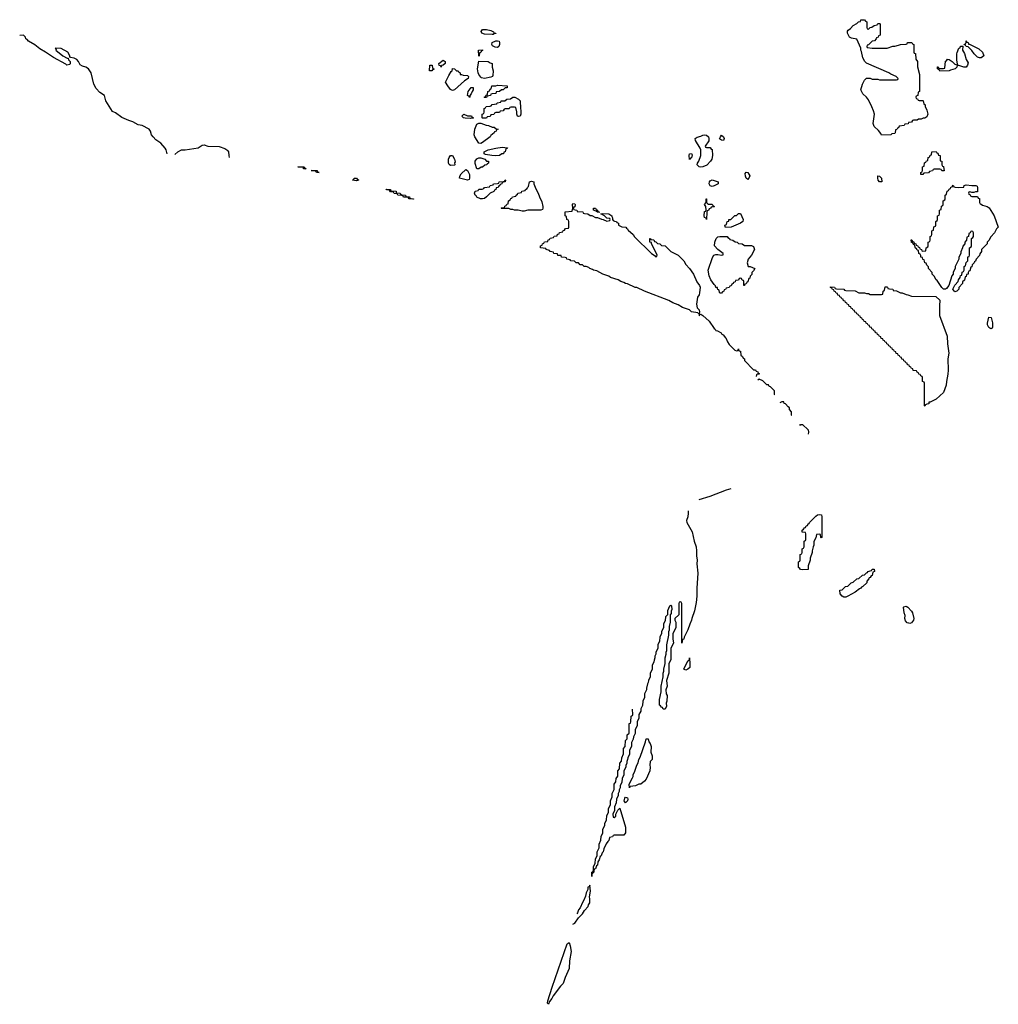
# Model space of a CAD drawing. Header units: inches. Extents: x 2710028 to 2964570, y 496606 to 722708.
# Tile 2 of 228: x 2727790 to 2738191, y 614029 to 624494. Entities that reach past the tile are written whole.
import ezdxf

# ---------------------------------------------------------------- set-up
doc = ezdxf.new("R2010")
doc.units = ezdxf.units.IN
doc.header["$MEASUREMENT"] = 0
for name, color, linetype in [('C7622', 7, 'Continuous'), ('C7631', 7, 'Continuous'), ('C7632', 7, 'Continuous')]:
    doc.layers.add(name, color=color, linetype=linetype)

msp = doc.modelspace()

# ---------------------------------------------------------------- linework, layer by layer
at = {"layer": 'C7622', "color": 6}
for points in [[(2729356, 623070), (2729348, 623110), (2729335, 623130), (2729290, 623180), (2729238, 623218), (2729207, 623250), (2729191, 623270), (2729179, 623310), (2729165, 623330), (2729090, 623368), (2729050, 623376), (2728991, 623410), (2728950, 623421), (2728874, 623454), (2728810, 623504), (2728778, 623518), (2728707, 623630), (2728691, 623690), (2728641, 623721), (2728602, 623762), (2728578, 623810), (2728551, 623930), (2728536, 623950), (2728521, 623970), (2728494, 623990), (2728459, 623999), (2728433, 624013), (2728414, 624050), (2728396, 624070), (2728370, 624086), (2728331, 624091), (2728322, 624102), (2728322, 624110), (2728302, 624150), (2728230, 624187), (2728166, 624190), (2728176, 624176), (2728175, 624170), (2728250, 624110), (2728294, 624086), (2728306, 624086), (2728310, 624066), (2728326, 624050), (2728326, 624030), (2728322, 624018), (2728290, 624012), (2728281, 624021), (2728150, 624093), (2728066, 624150), (2728003, 624183), (2727950, 624227), (2727885, 624265), (2727870, 624282), (2727854, 624290), (2727851, 624310), (2727831, 624330), (2727790, 624326)], [(2729439, 623061), (2729470, 623088), (2729509, 623110), (2729550, 623110), (2729688, 623132), (2729730, 623159), (2729750, 623165), (2729790, 623150), (2729910, 623145), (2729970, 623126), (2729993, 623110), (2730000, 623102)]]:
    msp.add_lwpolyline(points, dxfattribs=at)
at = {"layer": 'C7631', "color": 6}
for points in [[(2735010, 619393), (2735130, 619429), (2735303, 619497), (2735351, 619510)], [(2734894, 619274), (2734896, 619250), (2734890, 619210), (2734878, 619170), (2734881, 619150), (2734936, 619050), (2734959, 618950), (2734979, 618890), (2734985, 618850), (2734983, 618797), (2734990, 618750), (2734988, 618710), (2734997, 618610), (2734986, 618450), (2734988, 618368), (2734981, 618299), (2734962, 618210), (2734933, 618130), (2734930, 618110), (2734911, 618070), (2734891, 618009), (2734851, 617930), (2734850, 617908), (2734834, 617906), (2734828, 617868), (2734826, 618290), (2734822, 618302), (2734810, 618306), (2734798, 618302), (2734794, 618290), (2734794, 618170), (2734754, 618130), (2734754, 618110), (2734762, 618090), (2734762, 618030), (2734732, 617970), (2734732, 617910), (2734738, 617870), (2734711, 617810), (2734711, 617690), (2734691, 617650), (2734691, 617550), (2734666, 617470), (2734671, 617411), (2734659, 617370), (2734662, 617330), (2734670, 617310), (2734667, 617250), (2734661, 617230), (2734664, 617196), (2734650, 617166), (2734630, 617166), (2734622, 617182), (2734610, 617186), (2734602, 617202), (2734589, 617209), (2734589, 617270), (2734609, 617350), (2734609, 617409), (2734629, 617510), (2734629, 617549), (2734635, 617570), (2734635, 617590), (2734649, 617650), (2734649, 617710), (2734662, 617750), (2734662, 617770), (2734669, 617790), (2734669, 617851), (2734688, 617952), (2734689, 617990), (2734695, 618010), (2734696, 618044), (2734708, 618090), (2734706, 618170), (2734716, 618184), (2734718, 618210), (2734726, 618230), (2734722, 618262), (2734710, 618266), (2734698, 618262), (2734684, 618236), (2734674, 618210), (2734674, 618170), (2734653, 618147), (2734652, 618108), (2734632, 618070), (2734631, 618029), (2734612, 617990), (2734611, 617969), (2734592, 617930), (2734591, 617890), (2734572, 617848), (2734571, 617810), (2734552, 617770), (2734551, 617750), (2734542, 617730), (2734542, 617710), (2734532, 617688), (2734531, 617670), (2734512, 617630), (2734511, 617589), (2734492, 617548), (2734491, 617509), (2734472, 617470), (2734471, 617450), (2734464, 617436), (2734452, 617388), (2734451, 617370), (2734432, 617330), (2734431, 617289), (2734412, 617250), (2734410, 617206), (2734392, 617170), (2734390, 617146), (2734372, 617110), (2734371, 617070), (2734352, 617030), (2734351, 616989), (2734332, 616950), (2734330, 616906), (2734312, 616870), (2734310, 616846), (2734292, 616810), (2734291, 616770), (2734272, 616730), (2734271, 616689), (2734252, 616650), (2734251, 616630), (2734242, 616610), (2734242, 616590), (2734232, 616568), (2734231, 616550), (2734212, 616510), (2734211, 616469), (2734192, 616428), (2734191, 616390), (2734172, 616350), (2734171, 616330), (2734162, 616310), (2734162, 616290), (2734152, 616268), (2734151, 616249), (2734132, 616210), (2734131, 616169), (2734113, 616127), (2734112, 616088), (2734094, 616050), (2734098, 616018), (2734110, 616014), (2734126, 616030), (2734126, 616050), (2734148, 616092), (2734170, 616114), (2734230, 615912), (2734230, 615850), (2734210, 615826), (2734110, 615826), (2734098, 615822), (2734092, 615808), (2734058, 615802), (2734052, 615770), (2734040, 615760), (2734024, 615736), (2733998, 615682), (2733990, 615648), (2733981, 615639), (2733970, 615608), (2733961, 615599), (2733950, 615566), (2733936, 615544), (2733930, 615508), (2733921, 615499), (2733910, 615468), (2733894, 615466), (2733890, 615426), (2733878, 615422), (2733871, 615409), (2733870, 615386), (2733870, 615434), (2733882, 615438), (2733887, 615453), (2733889, 615490), (2733908, 615530), (2733909, 615570), (2733928, 615612), (2733929, 615651), (2733948, 615692), (2733949, 615730), (2733968, 615772), (2733969, 615811), (2733988, 615852), (2733989, 615891), (2734008, 615930), (2734008, 615950), (2734028, 615990), (2734029, 616031), (2734048, 616070), (2734049, 616111), (2734068, 616150), (2734068, 616190), (2734087, 616233), (2734088, 616270), (2734107, 616313), (2734108, 616370), (2734127, 616393), (2734128, 616430), (2734147, 616453), (2734148, 616510), (2734166, 616530), (2734168, 616592), (2734187, 616613), (2734188, 616650), (2734206, 616690), (2734207, 616747), (2734226, 616770), (2734228, 616832), (2734246, 616850), (2734248, 616892), (2734266, 616910), (2734268, 617012), (2734282, 617018), (2734286, 617030), (2734288, 617092), (2734302, 617098), (2734306, 617110), (2734304, 617164)], [(2733670, 614881), (2733689, 614891), (2733730, 614949), (2733770, 614990), (2733793, 615027), (2733831, 615070), (2733835, 615085), (2733850, 615108), (2733850, 615150), (2733845, 615170), (2733855, 615230), (2733850, 615294), (2733842, 615278), (2733830, 615274), (2733829, 615250), (2733810, 615214), (2733802, 615178), (2733785, 615135), (2733770, 615112), (2733746, 615054), (2733730, 615032), (2733720, 615000), (2733710, 614989)]]:
    msp.add_lwpolyline(points, dxfattribs=at)
for points in [[(2736310, 618986), (2736306, 618990), (2736302, 619022), (2736290, 619026), (2736258, 619022), (2736252, 618988), (2736232, 618948), (2736231, 618910), (2736222, 618890), (2736211, 618850), (2736211, 618830), (2736191, 618770), (2736191, 618750), (2736171, 618690), (2736170, 618649), (2736110, 618646), (2736090, 618649), (2736082, 618662), (2736066, 618670), (2736066, 618730), (2736082, 618738), (2736086, 618750), (2736086, 618810), (2736102, 618818), (2736106, 618830), (2736106, 618870), (2736122, 618878), (2736126, 618890), (2736126, 618950), (2736142, 618958), (2736146, 618970), (2736146, 619030), (2736142, 619042), (2736107, 619047), (2736106, 619070), (2736122, 619078), (2736130, 619094), (2736142, 619098), (2736150, 619114), (2736162, 619118), (2736170, 619134), (2736182, 619138), (2736186, 619150), (2736250, 619218), (2736270, 619231), (2736290, 619236), (2736311, 619230), (2736314, 619210), (2736314, 618990)], [(2736550, 618356), (2736530, 618366), (2736509, 618391), (2736506, 618430), (2736530, 618434), (2736566, 618470), (2736590, 618474), (2736626, 618510), (2736650, 618514), (2736686, 618550), (2736710, 618554), (2736746, 618590), (2736770, 618594), (2736790, 618614), (2736802, 618618), (2736806, 618630), (2736842, 618638), (2736850, 618652), (2736870, 618652), (2736874, 618630), (2736858, 618622), (2736850, 618586), (2736838, 618582), (2736830, 618566), (2736818, 618562), (2736814, 618550), (2736793, 618527), (2736792, 618510), (2736752, 618470), (2736738, 618462), (2736731, 618450), (2736715, 618445), (2736671, 618410), (2736590, 618367), (2736570, 618356)], [(2737250, 618077), (2737239, 618079), (2737224, 618084), (2737206, 618106), (2737199, 618130), (2737200, 618160), (2737189, 618190), (2737182, 618250), (2737187, 618253), (2737210, 618259), (2737230, 618251), (2737270, 618206), (2737278, 618190), (2737294, 618130), (2737290, 618110), (2737270, 618085)], [(2734870, 617581), (2734850, 617590), (2734890, 617681), (2734909, 617691), (2734910, 617712), (2734914, 617646), (2734911, 617610), (2734890, 617590)], [(2734270, 616329), (2734269, 616370), (2734303, 616437), (2734309, 616451), (2734309, 616471), (2734325, 616495), (2734349, 616571), (2734365, 616595), (2734369, 616630), (2734385, 616655), (2734442, 616818), (2734449, 616850), (2734470, 616852), (2734478, 616818), (2734490, 616802), (2734501, 616770), (2734498, 616710), (2734511, 616669), (2734511, 616630), (2734491, 616609), (2734486, 616570), (2734490, 616550), (2734487, 616510), (2734450, 616422), (2734430, 616402), (2734391, 616370), (2734371, 616369), (2734334, 616350), (2734278, 616342)], [(2734230, 616170), (2734215, 616190), (2734221, 616219), (2734230, 616232), (2734250, 616222), (2734253, 616210), (2734250, 616190), (2734238, 616182)], [(2733410, 614029), (2733401, 614041), (2733404, 614064), (2733450, 614210), (2733610, 614671), (2733630, 614685), (2733642, 614650), (2733650, 614590), (2733634, 614490), (2733630, 614409), (2733587, 614313), (2733567, 614250), (2733539, 614221), (2733461, 614119), (2733447, 614090), (2733421, 614059)]]:
    msp.add_lwpolyline(points, close=True, dxfattribs=at)
at = {"layer": 'C7632', "color": 6}
for points in [[(2736810, 624394), (2736828, 624412), (2736847, 624413), (2736870, 624432), (2736902, 624438), (2736910, 624452), (2736930, 624454), (2736934, 624450), (2736934, 624330), (2736918, 624322), (2736914, 624310), (2736898, 624302), (2736894, 624290), (2736874, 624270), (2736850, 624266), (2736813, 624227), (2736798, 624222), (2736794, 624210), (2736798, 624198), (2736850, 624192), (2737008, 624192), (2737069, 624211), (2737090, 624211), (2737130, 624222), (2737151, 624231), (2737210, 624234), (2737222, 624238), (2737226, 624250), (2737232, 624252), (2737272, 624252), (2737278, 624238), (2737292, 624230), (2737294, 624150), (2737298, 624138), (2737310, 624134), (2737313, 624073), (2737331, 624050), (2737332, 623992), (2737352, 623910), (2737354, 623730), (2737338, 623722), (2737334, 623690), (2737318, 623682), (2737314, 623670), (2737318, 623658), (2737333, 623653), (2737338, 623638), (2737350, 623634), (2737390, 623634), (2737394, 623630), (2737398, 623598), (2737412, 623590), (2737412, 623570), (2737430, 623534), (2737442, 623490), (2737430, 623462), (2737410, 623449), (2737392, 623448), (2737370, 623438), (2737344, 623436), (2737327, 623427), (2737290, 623426), (2737278, 623422), (2737270, 623406), (2737238, 623402), (2737232, 623388), (2737198, 623382), (2737190, 623368), (2737138, 623362), (2737130, 623346), (2737118, 623342), (2737113, 623327), (2737098, 623322), (2737094, 623290), (2737090, 623286), (2737058, 623282), (2737050, 623269), (2736950, 623266), (2736943, 623283), (2736918, 623318), (2736870, 623359), (2736861, 623390), (2736874, 623490), (2736864, 623524), (2736848, 623568), (2736810, 623642), (2736790, 623669), (2736750, 623706), (2736729, 623750), (2736749, 623810), (2736770, 623852), (2736790, 623872), (2736830, 623871), (2736850, 623862), (2736910, 623862), (2736930, 623854), (2737110, 623854), (2737122, 623858), (2737126, 623870), (2737106, 623890), (2737050, 623915), (2737028, 623930), (2736790, 624032), (2736772, 624050), (2736752, 624090), (2736737, 624157), (2736729, 624170), (2736729, 624190), (2736686, 624286), (2736630, 624297), (2736610, 624309), (2736589, 624351), (2736589, 624371), (2736596, 624384), (2736620, 624400), (2736650, 624432), (2736688, 624452), (2736706, 624470), (2736726, 624474), (2736730, 624492), (2736770, 624494), (2736778, 624478), (2736794, 624470), (2736794, 624410), (2736798, 624398)], [(2732810, 624335), (2732730, 624340), (2732701, 624350), (2732693, 624370), (2732710, 624391), (2732751, 624391), (2732798, 624378), (2732824, 624364), (2732832, 624352), (2732850, 624351), (2732850, 624346), (2732830, 624346), (2732822, 624338)], [(2732870, 624199), (2732843, 624203), (2732816, 624216), (2732809, 624229), (2732810, 624252), (2732850, 624271), (2732870, 624271), (2732885, 624265), (2732891, 624251), (2732891, 624230), (2732883, 624210)], [(2737874, 624234), (2737886, 624234), (2737985, 624185), (2738022, 624150), (2738038, 624110), (2738010, 624089), (2737990, 624089), (2737970, 624095), (2737935, 624130), (2737910, 624168), (2737890, 624188), (2737870, 624206), (2737848, 624208), (2737842, 624222), (2737826, 624226), (2737830, 624234), (2737842, 624238), (2737848, 624252), (2737849, 624270), (2737854, 624266), (2737854, 624254), (2737872, 624250)], [(2732670, 624106), (2732666, 624170), (2732710, 624172), (2732710, 624166), (2732698, 624162), (2732690, 624146), (2732678, 624142), (2732674, 624110)], [(2737850, 623989), (2737826, 623990), (2737772, 624008), (2737753, 624007), (2737751, 623990), (2737732, 623970), (2737683, 623957), (2737670, 623949), (2737570, 623946), (2737562, 623962), (2737546, 623970), (2737546, 623994), (2737553, 623993), (2737558, 623978), (2737570, 623974), (2737610, 623974), (2737622, 623978), (2737628, 624052), (2737642, 624058), (2737650, 624074), (2737670, 624072), (2737702, 624050), (2737730, 624022), (2737750, 624014), (2737758, 624022), (2737749, 624069), (2737749, 624130), (2737754, 624146), (2737770, 624192), (2737786, 624194), (2737790, 624211), (2737814, 624214), (2737812, 624170), (2737830, 624134), (2737851, 624070), (2737870, 624034), (2737865, 624010)], [(2732270, 623989), (2732262, 624002), (2732247, 624007), (2732246, 624030), (2732290, 624065), (2732311, 624050), (2732311, 624030), (2732290, 624009), (2732273, 624007)], [(2732730, 623869), (2732697, 623877), (2732690, 623882), (2732670, 623910), (2732662, 623930), (2732657, 623970), (2732670, 624054), (2732770, 624051), (2732790, 624034), (2732811, 624030), (2732812, 623990), (2732822, 623950), (2732820, 623900), (2732814, 623890), (2732797, 623883)], [(2732170, 623949), (2732146, 623950), (2732150, 624011), (2732174, 624010), (2732178, 623978), (2732192, 623972), (2732190, 623966), (2732178, 623962)], [(2732473, 623913), (2732487, 623913), (2732503, 623903), (2732550, 623901), (2732561, 623890), (2732555, 623870), (2732517, 623843), (2732410, 623749), (2732390, 623741), (2732370, 623753), (2732339, 623790), (2732317, 623830), (2732350, 623902), (2732376, 623944), (2732386, 623950), (2732390, 623974), (2732410, 623971), (2732431, 623951), (2732451, 623950), (2732458, 623938), (2732471, 623930)], [(2732570, 623666), (2732562, 623682), (2732548, 623690), (2732555, 623730), (2732590, 623774), (2732610, 623772), (2732611, 623750), (2732598, 623730), (2732590, 623706), (2732574, 623690), (2732574, 623670)], [(2732730, 623666), (2732726, 623670), (2732742, 623678), (2732747, 623693), (2732762, 623698), (2732766, 623730), (2732782, 623738), (2732790, 623754), (2732802, 623758), (2732808, 623792), (2732850, 623792), (2732870, 623798), (2732972, 623790), (2732972, 623770), (2732950, 623768), (2732930, 623749), (2732910, 623748), (2732890, 623729), (2732854, 623726), (2732850, 623709), (2732813, 623707), (2732798, 623702), (2732794, 623690), (2732758, 623682), (2732750, 623668)], [(2733090, 623464), (2733082, 623470), (2733075, 623490), (2733075, 623515), (2733062, 623562), (2733050, 623566), (2733010, 623566), (2732998, 623562), (2732992, 623548), (2732950, 623546), (2732938, 623542), (2732930, 623526), (2732898, 623522), (2732890, 623506), (2732850, 623506), (2732838, 623502), (2732830, 623486), (2732798, 623482), (2732790, 623466), (2732758, 623462), (2732750, 623446), (2732710, 623446), (2732706, 623450), (2732706, 623490), (2732722, 623498), (2732726, 623510), (2732726, 623550), (2732742, 623558), (2732748, 623572), (2732790, 623574), (2732802, 623578), (2732810, 623592), (2732862, 623598), (2732866, 623610), (2732902, 623618), (2732906, 623630), (2732947, 623633), (2732966, 623650), (2733007, 623653), (2733030, 623671), (2733054, 623670), (2733092, 623650), (2733110, 623632), (2733111, 623551), (2733116, 623530), (2733116, 623490), (2733110, 623469)], [(2732550, 623471), (2732592, 623472), (2732598, 623458), (2732614, 623450), (2732610, 623448), (2732588, 623448), (2732577, 623443), (2732526, 623446), (2732508, 623450), (2732489, 623470), (2732510, 623491)], [(2732690, 623179), (2732670, 623183), (2732627, 623250), (2732622, 623270), (2732628, 623330), (2732650, 623385), (2732670, 623394), (2732690, 623394), (2732747, 623373), (2732774, 623370), (2732810, 623352), (2732834, 623350), (2732853, 623333), (2732874, 623330), (2732858, 623322), (2732854, 623310), (2732838, 623302), (2732834, 623290), (2732798, 623262), (2732791, 623250), (2732710, 623190)], [(2735090, 623134), (2735130, 623134), (2735138, 623118), (2735150, 623114), (2735154, 623050), (2735145, 623010), (2735131, 622990), (2735093, 622947), (2735050, 622930), (2735030, 622926), (2735010, 622929), (2734989, 622950), (2734994, 622970), (2735009, 622991), (2735029, 623049), (2735029, 623110), (2735024, 623130), (2734972, 623210), (2734970, 623230), (2734990, 623245), (2735030, 623255), (2735050, 623268), (2735070, 623271), (2735090, 623266), (2735110, 623250), (2735116, 623230), (2735113, 623207), (2735074, 623150), (2735078, 623138)], [(2735270, 623210), (2735250, 623213), (2735229, 623229), (2735237, 623250), (2735250, 623266), (2735271, 623249), (2735277, 623230)], [(2732850, 623046), (2732809, 623049), (2732741, 623061), (2732725, 623070), (2732727, 623090), (2732769, 623110), (2732850, 623128), (2732918, 623138), (2732973, 623133), (2732970, 623126), (2732958, 623122), (2732951, 623089), (2732934, 623086), (2732931, 623069), (2732913, 623067), (2732890, 623049)], [(2732370, 622946), (2732354, 622954), (2732349, 622970), (2732349, 623010), (2732354, 623030), (2732370, 623051), (2732390, 623051), (2732411, 623010), (2732417, 622983), (2732413, 622973), (2732414, 622950), (2732410, 622949)], [(2732650, 622908), (2732630, 622966), (2732630, 622990), (2732650, 623015), (2732670, 623025), (2732690, 623027), (2732732, 623010), (2732751, 622991), (2732772, 622990), (2732774, 622970), (2732758, 622962), (2732754, 622950), (2732733, 622947), (2732710, 622928), (2732693, 622927), (2732670, 622908)], [(2734910, 623009), (2734904, 623050), (2734909, 623069), (2734930, 623071), (2734936, 623056), (2734930, 623026), (2734918, 623022)], [(2737590, 622886), (2737582, 622902), (2737570, 622906), (2737510, 622906), (2737498, 622902), (2737492, 622888), (2737458, 622882), (2737450, 622868), (2737398, 622862), (2737390, 622848), (2737367, 622847), (2737366, 622870), (2737382, 622878), (2737386, 622890), (2737386, 622930), (2737402, 622938), (2737407, 622973), (2737422, 622978), (2737427, 622993), (2737442, 622998), (2737446, 623030), (2737462, 623038), (2737467, 623053), (2737482, 623058), (2737486, 623090), (2737530, 623094), (2737538, 623078), (2737550, 623074), (2737554, 623054), (2737572, 623050), (2737574, 622994), (2737591, 622990), (2737592, 622952), (2737598, 622938), (2737610, 622934), (2737614, 622886)], [(2730830, 622909), (2730808, 622910), (2730806, 622926), (2730746, 622930), (2730814, 622930), (2730818, 622918), (2730834, 622910)], [(2732550, 622790), (2732466, 622810), (2732469, 622830), (2732483, 622857), (2732530, 622902), (2732550, 622892), (2732571, 622850), (2732571, 622810), (2732566, 622794)], [(2730970, 622869), (2730946, 622870), (2730942, 622882), (2730928, 622888), (2730888, 622892), (2730950, 622891), (2730954, 622874), (2730974, 622870)], [(2731370, 622782), (2731326, 622790), (2731342, 622798), (2731346, 622810), (2731370, 622810), (2731378, 622798), (2731390, 622791), (2731390, 622788)], [(2735530, 622795), (2735510, 622809), (2735503, 622830), (2735500, 622860), (2735510, 622874), (2735530, 622871), (2735550, 622834), (2735541, 622810)], [(2736950, 622769), (2736930, 622769), (2736915, 622790), (2736909, 622810), (2736910, 622834), (2736930, 622832), (2736951, 622811), (2736954, 622770)], [(2731970, 622586), (2731929, 622589), (2731922, 622602), (2731910, 622606), (2731870, 622608), (2731862, 622622), (2731850, 622626), (2731810, 622628), (2731802, 622642), (2731770, 622646), (2731762, 622662), (2731730, 622666), (2731722, 622682), (2731690, 622686), (2731686, 622694), (2731732, 622690), (2731734, 622674), (2731791, 622670), (2731793, 622653), (2731834, 622650), (2731838, 622638), (2731852, 622632), (2731891, 622630), (2731893, 622613), (2731934, 622610), (2731938, 622598), (2731952, 622592), (2731974, 622590), (2731974, 622586)], [(2732710, 622589), (2732689, 622590), (2732650, 622609), (2732643, 622623), (2732630, 622630), (2732624, 622650), (2732630, 622672), (2732662, 622678), (2732670, 622691), (2732707, 622693), (2732722, 622698), (2732730, 622712), (2732782, 622718), (2732789, 622731), (2732822, 622738), (2732826, 622750), (2732867, 622753), (2732882, 622758), (2732886, 622770), (2732927, 622773), (2732942, 622778), (2732950, 622792), (2732954, 622790), (2732951, 622769), (2732918, 622762), (2732914, 622750), (2732898, 622742), (2732894, 622730), (2732878, 622722), (2732874, 622710), (2732854, 622706), (2732852, 622690), (2732838, 622682), (2732831, 622669), (2732791, 622649), (2732751, 622610), (2732730, 622595)], [(2733130, 622458), (2733088, 622468), (2733049, 622469), (2733030, 622478), (2733010, 622478), (2732990, 622486), (2732910, 622486), (2732906, 622490), (2732910, 622494), (2732942, 622498), (2732947, 622513), (2732962, 622518), (2732967, 622533), (2732982, 622538), (2732986, 622570), (2733002, 622578), (2733010, 622594), (2733022, 622598), (2733026, 622610), (2733062, 622618), (2733066, 622630), (2733082, 622638), (2733086, 622650), (2733122, 622658), (2733128, 622672), (2733162, 622678), (2733166, 622690), (2733182, 622698), (2733186, 622710), (2733198, 622722), (2733209, 622770), (2733230, 622778), (2733253, 622770), (2733255, 622750), (2733276, 622696), (2733302, 622650), (2733313, 622610), (2733339, 622559), (2733350, 622510), (2733351, 622489), (2733345, 622475), (2733330, 622469), (2733192, 622468), (2733150, 622458)], [(2735150, 622722), (2735130, 622728), (2735117, 622750), (2735121, 622770), (2735130, 622781), (2735151, 622791), (2735212, 622770), (2735212, 622750), (2735170, 622729)], [(2737910, 622731), (2737951, 622731), (2737965, 622725), (2737971, 622710), (2737970, 622666), (2737950, 622666), (2737930, 622658), (2737910, 622658), (2737890, 622666), (2737878, 622662), (2737874, 622650), (2737878, 622638), (2737893, 622633), (2737898, 622618), (2737910, 622614), (2737970, 622614), (2737978, 622598), (2737990, 622594), (2737992, 622552), (2737998, 622538), (2738010, 622534), (2738022, 622522), (2738072, 622510), (2738094, 622494), (2738148, 622408), (2738191, 622290), (2738172, 622270), (2738151, 622229), (2738110, 622186), (2738090, 622146), (2738074, 622130), (2738072, 622110), (2738014, 622050), (2738012, 622030), (2737993, 622007), (2737990, 621986), (2737954, 621950), (2737950, 621926), (2737938, 621922), (2737934, 621910), (2737914, 621890), (2737910, 621866), (2737898, 621862), (2737890, 621826), (2737878, 621822), (2737872, 621808), (2737871, 621789), (2737854, 621786), (2737850, 621766), (2737838, 621762), (2737830, 621726), (2737812, 621708), (2737811, 621690), (2737772, 621648), (2737771, 621630), (2737750, 621608), (2737730, 621602), (2737709, 621631), (2737729, 621671), (2737766, 621710), (2737768, 621730), (2737787, 621753), (2737790, 621774), (2737802, 621778), (2737808, 621810), (2737822, 621818), (2737827, 621833), (2737828, 621870), (2737842, 621878), (2737848, 621912), (2737866, 621930), (2737868, 621972), (2737882, 621978), (2737886, 621990), (2737886, 622070), (2737902, 622078), (2737906, 622090), (2737906, 622170), (2737922, 622178), (2737926, 622190), (2737926, 622230), (2737922, 622242), (2737910, 622246), (2737898, 622242), (2737893, 622227), (2737878, 622222), (2737874, 622190), (2737858, 622182), (2737854, 622150), (2737834, 622130), (2737834, 622110), (2737813, 622087), (2737812, 622068), (2737793, 622027), (2737792, 622010), (2737772, 621970), (2737772, 621950), (2737732, 621870), (2737731, 621850), (2737712, 621810), (2737711, 621790), (2737698, 621770), (2737665, 621670), (2737642, 621638), (2737630, 621629), (2737608, 621630), (2737590, 621648), (2737542, 621722), (2737529, 621729), (2737509, 621769), (2737489, 621790), (2737488, 621808), (2737449, 621850), (2737448, 621868), (2737430, 621886), (2737426, 621906), (2737409, 621910), (2737408, 621928), (2737402, 621942), (2737390, 621946), (2737386, 621966), (2737369, 621969), (2737368, 621988), (2737362, 622002), (2737348, 622010), (2737342, 622042), (2737330, 622046), (2737322, 622062), (2737310, 622066), (2737302, 622102), (2737290, 622106), (2737282, 622122), (2737270, 622126), (2737266, 622154), (2737273, 622153), (2737278, 622138), (2737293, 622133), (2737298, 622118), (2737313, 622113), (2737318, 622098), (2737333, 622093), (2737338, 622078), (2737353, 622073), (2737358, 622058), (2737373, 622053), (2737378, 622038), (2737390, 622034), (2737422, 622038), (2737426, 622070), (2737442, 622078), (2737446, 622090), (2737446, 622130), (2737462, 622138), (2737466, 622150), (2737466, 622190), (2737482, 622198), (2737486, 622210), (2737486, 622250), (2737502, 622258), (2737507, 622293), (2737522, 622298), (2737526, 622310), (2737526, 622350), (2737542, 622358), (2737546, 622370), (2737546, 622410), (2737562, 622418), (2737566, 622430), (2737566, 622470), (2737582, 622478), (2737587, 622513), (2737602, 622518), (2737606, 622530), (2737606, 622570), (2737622, 622578), (2737626, 622590), (2737626, 622630), (2737642, 622638), (2737647, 622673), (2737662, 622678), (2737667, 622693), (2737682, 622698), (2737687, 622713), (2737702, 622718), (2737710, 622734), (2737718, 622718), (2737733, 622713), (2737770, 622711), (2737826, 622714), (2737828, 622730), (2737850, 622739)], [(2735110, 622532), (2735150, 622532), (2735158, 622518), (2735174, 622510), (2735170, 622506), (2735138, 622502), (2735134, 622490), (2735118, 622482), (2735110, 622466), (2735098, 622462), (2735093, 622447), (2735090, 622369), (2735086, 622386), (2735068, 622390), (2735066, 622410), (2735070, 622454), (2735082, 622458), (2735086, 622470), (2735082, 622510), (2735069, 622531), (2735086, 622550), (2735086, 622590), (2735090, 622591), (2735091, 622551), (2735100, 622540)], [(2733950, 622446), (2733930, 622448), (2733918, 622458), (2733889, 622469), (2733888, 622490), (2733911, 622490), (2733917, 622477), (2733931, 622470), (2733933, 622453), (2733950, 622451)], [(2735290, 622286), (2735286, 622310), (2735302, 622318), (2735308, 622350), (2735326, 622354), (2735328, 622370), (2735348, 622372), (2735390, 622412), (2735410, 622414), (2735430, 622434), (2735450, 622434), (2735481, 622370), (2735474, 622350), (2735450, 622333), (2735350, 622289)], [(2735493, 622093), (2735567, 622093), (2735590, 622082), (2735599, 622050), (2735567, 621990), (2735531, 621949), (2735521, 621910), (2735531, 621871), (2735554, 621870), (2735602, 621850), (2735590, 621826), (2735573, 621807), (2735570, 621786), (2735553, 621767), (2735550, 621746), (2735538, 621742), (2735530, 621706), (2735518, 621702), (2735510, 621686), (2735498, 621682), (2735493, 621667), (2735486, 621670), (2735486, 621710), (2735482, 621722), (2735467, 621727), (2735462, 621742), (2735450, 621746), (2735438, 621742), (2735430, 621726), (2735398, 621722), (2735393, 621707), (2735378, 621702), (2735374, 621690), (2735358, 621682), (2735350, 621666), (2735338, 621662), (2735330, 621646), (2735298, 621642), (2735293, 621627), (2735278, 621622), (2735273, 621607), (2735258, 621602), (2735250, 621586), (2735230, 621586), (2735222, 621622), (2735210, 621626), (2735207, 621633), (2735207, 621647), (2735190, 621649), (2735184, 621664), (2735170, 621678), (2735137, 621730), (2735119, 621770), (2735109, 621830), (2735152, 621968), (2735169, 621990), (2735190, 621999), (2735210, 622000), (2735248, 621992), (2735266, 621994), (2735268, 622010), (2735210, 622050), (2735175, 622090), (2735178, 622130), (2735192, 622168), (2735210, 622187), (2735231, 622191), (2735310, 622191), (2735318, 622178), (2735334, 622170), (2735338, 622158), (2735370, 622152), (2735393, 622133), (2735414, 622130), (2735430, 622114), (2735470, 622112)], [(2737410, 620386), (2737406, 620390), (2737406, 620630), (2737402, 620642), (2737386, 620650), (2737386, 620690), (2737382, 620702), (2737367, 620707), (2737362, 620722), (2737347, 620727), (2737342, 620742), (2737327, 620747), (2737322, 620762), (2737287, 620767), (2737282, 620782), (2737267, 620787), (2737262, 620802), (2737247, 620807), (2737242, 620822), (2737227, 620827), (2737222, 620842), (2737207, 620847), (2737202, 620862), (2737187, 620867), (2737182, 620882), (2737167, 620887), (2737162, 620902), (2737147, 620907), (2737142, 620922), (2737127, 620927), (2737122, 620942), (2737107, 620947), (2737102, 620962), (2737087, 620967), (2737082, 620982), (2737067, 620987), (2737062, 621002), (2737047, 621007), (2737042, 621022), (2737027, 621027), (2737022, 621042), (2737007, 621047), (2737002, 621062), (2736987, 621067), (2736982, 621082), (2736967, 621087), (2736962, 621102), (2736947, 621107), (2736942, 621122), (2736927, 621127), (2736922, 621142), (2736907, 621147), (2736902, 621162), (2736887, 621167), (2736882, 621182), (2736867, 621187), (2736862, 621202), (2736847, 621207), (2736842, 621222), (2736827, 621227), (2736822, 621242), (2736807, 621247), (2736802, 621262), (2736787, 621267), (2736782, 621282), (2736767, 621287), (2736762, 621302), (2736747, 621307), (2736742, 621322), (2736727, 621327), (2736722, 621342), (2736707, 621347), (2736702, 621362), (2736687, 621367), (2736682, 621382), (2736667, 621387), (2736662, 621402), (2736647, 621407), (2736642, 621422), (2736627, 621427), (2736622, 621442), (2736607, 621447), (2736602, 621462), (2736587, 621467), (2736582, 621482), (2736567, 621487), (2736562, 621502), (2736547, 621507), (2736542, 621522), (2736527, 621527), (2736522, 621542), (2736507, 621547), (2736502, 621562), (2736487, 621567), (2736482, 621582), (2736467, 621587), (2736462, 621602), (2736447, 621607), (2736442, 621622), (2736427, 621627), (2736422, 621642), (2736407, 621647), (2736407, 621653), (2736450, 621651), (2736458, 621638), (2736470, 621634), (2736550, 621631), (2736558, 621618), (2736570, 621614), (2736671, 621611), (2736710, 621592), (2736770, 621591), (2736790, 621582), (2736810, 621582), (2736830, 621572), (2736950, 621574), (2736962, 621578), (2736966, 621610), (2736982, 621618), (2736987, 621653), (2737007, 621653), (2737014, 621650), (2737018, 621638), (2737033, 621633), (2737070, 621631), (2737074, 621614), (2737110, 621611), (2737150, 621592), (2737170, 621591), (2737210, 621572), (2737231, 621571), (2737270, 621554), (2737528, 621552), (2737570, 621512), (2737571, 621490), (2737566, 621474), (2737567, 621350), (2737649, 621129), (2737652, 621050), (2737666, 620950), (2737656, 620890), (2737657, 620770), (2737654, 620726), (2737639, 620650), (2737636, 620610), (2737610, 620530), (2737530, 620461), (2737468, 620428), (2737452, 620428), (2737451, 620410), (2737431, 620409), (2737418, 620402)], [(2738110, 621209), (2738090, 621222), (2738077, 621250), (2738077, 621270), (2738090, 621331), (2738114, 621330), (2738131, 621271), (2738130, 621226), (2738125, 621215)]]:
    msp.add_lwpolyline(points, close=True, dxfattribs=at)
for points in [[(2730000, 623102), (2730011, 623090), (2730012, 623050), (2730018, 623030)], [(2735012, 621348), (2735018, 621358), (2734999, 621379), (2734930, 621389), (2734910, 621409), (2734836, 621436), (2734790, 621465), (2734730, 621486), (2734690, 621509), (2734429, 621610), (2734350, 621646), (2734330, 621649), (2734250, 621686), (2734230, 621690), (2734210, 621701), (2734178, 621710), (2734150, 621729), (2734070, 621755), (2734050, 621769), (2733988, 621790), (2733923, 621823), (2733888, 621830), (2733879, 621839), (2733848, 621850), (2733839, 621859), (2733810, 621869), (2733788, 621870), (2733770, 621888), (2733746, 621890), (2733728, 621908), (2733706, 621910), (2733687, 621927), (2733646, 621930), (2733642, 621942), (2733606, 621950), (2733602, 621962), (2733588, 621968), (2733550, 621969), (2733546, 621986), (2733510, 621989), (2733506, 622006), (2733466, 622010), (2733462, 622022), (2733429, 622029), (2733422, 622042), (2733386, 622050), (2733382, 622062), (2733326, 622070), (2733326, 622090), (2733342, 622098), (2733347, 622113), (2733362, 622118), (2733367, 622133), (2733402, 622138), (2733407, 622153), (2733422, 622158), (2733427, 622173), (2733462, 622178), (2733470, 622194), (2733502, 622198), (2733507, 622213), (2733522, 622218), (2733527, 622233), (2733562, 622238), (2733567, 622253), (2733582, 622258), (2733590, 622274), (2733622, 622278), (2733626, 622290), (2733626, 622350), (2733622, 622362), (2733606, 622370), (2733602, 622402), (2733586, 622410), (2733586, 622450), (2733662, 622458), (2733668, 622492), (2733664, 622530), (2733670, 622542), (2733690, 622536), (2733693, 622530), (2733690, 622506), (2733678, 622502), (2733674, 622490), (2733678, 622478), (2733692, 622472), (2733710, 622471), (2733714, 622454), (2733774, 622450), (2733778, 622438), (2733793, 622433), (2733830, 622431), (2733853, 622413), (2733870, 622412), (2733910, 622392), (2733932, 622392), (2733973, 622373), (2733992, 622372), (2734030, 622354), (2734062, 622358), (2734066, 622370), (2734062, 622382), (2734030, 622386), (2734006, 622410), (2733966, 622430), (2733985, 622435), (2734052, 622430), (2734082, 622410), (2734082, 622402), (2734092, 622388), (2734092, 622372), (2734098, 622358), (2734112, 622352), (2734134, 622350), (2734138, 622338), (2734154, 622330), (2734154, 622310), (2734190, 622292), (2734231, 622290), (2734238, 622278), (2734250, 622271), (2734258, 622258), (2734311, 622210), (2734326, 622186), (2734505, 622010), (2734545, 621985), (2734550, 621974), (2734562, 621978), (2734566, 621990), (2734506, 622114), (2734506, 622126), (2734489, 622130), (2734486, 622170), (2734494, 622170), (2734498, 622158), (2734530, 622154), (2734538, 622138), (2734550, 622134), (2734570, 622114), (2734592, 622112), (2734613, 622093), (2734650, 622091), (2734710, 622031), (2734790, 621991), (2734850, 621931), (2734871, 621891), (2734910, 621851), (2734951, 621790), (2734986, 621706), (2735014, 621670), (2735023, 621650), (2735015, 621590), (2735010, 621568), (2734994, 621546), (2734982, 621470), (2734992, 621432), (2735010, 621410), (2735014, 621386), (2735011, 621371), (2735021, 621361), (2735030, 621363), (2735050, 621351), (2735118, 621290), (2735170, 621212), (2735183, 621203), (2735190, 621192), (2735207, 621187), (2735245, 621165), (2735254, 621150), (2735265, 621145), (2735290, 621114), (2735294, 621114), (2735312, 621070), (2735330, 621042), (2735390, 620982), (2735410, 620974), (2735422, 620978), (2735430, 620994), (2735434, 620974), (2735452, 620970), (2735454, 620930), (2735473, 620913), (2735478, 620898), (2735494, 620890), (2735494, 620870), (2735590, 620774), (2735610, 620774), (2735618, 620758), (2735634, 620750), (2735638, 620738), (2735650, 620734), (2735650, 620726), (2735630, 620726), (2735622, 620718), (2735619, 620701)], [(2735810, 620506), (2735814, 620510), (2735812, 620550), (2735770, 620592), (2735754, 620594), (2735750, 620612), (2735730, 620614), (2735690, 620654), (2735650, 620674), (2735636, 620664)], [(2735991, 620289), (2735994, 620290), (2735993, 620327), (2735972, 620352), (2735971, 620370), (2735958, 620378), (2735930, 620412), (2735914, 620414), (2735910, 620431), (2735890, 620432), (2735870, 620422)], [(2736081, 620179), (2736090, 620192), (2736110, 620192), (2736170, 620134), (2736174, 620110), (2736171, 620089)]]:
    msp.add_lwpolyline(points, dxfattribs=at)

doc.saveas('drawing.dxf')
